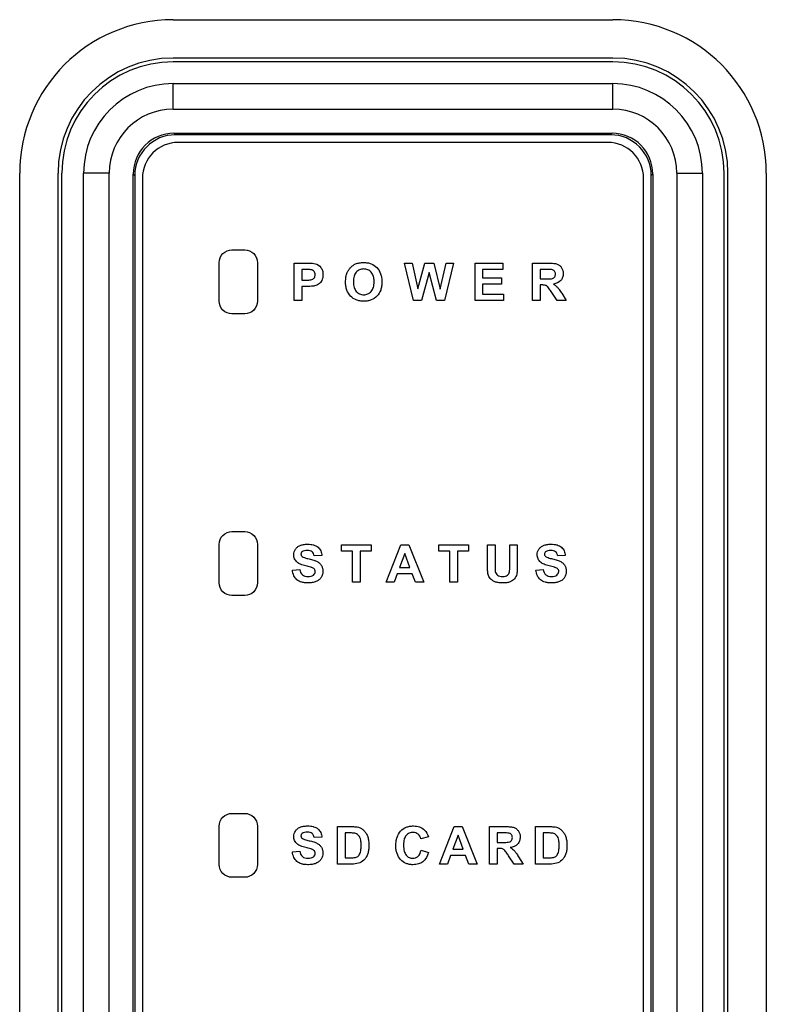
# Model space of a CAD drawing. Header units: millimetres. Extents: x 0 to 594, y 0 to 420.
# Tile 8 of 31: x 223 to 252, y 234 to 272. Entities that reach past the tile are written whole.
import ezdxf

# ---------------------------------------------------------------- set-up
doc = ezdxf.new("R2010")
doc.units = ezdxf.units.MM
doc.header["$LTSCALE"] = 46.2
for name, color, linetype in [('RP_BOTTOM_CASE-SHAPE', 7, 'CONTINUOUS'), ('RP_TOP_CASE-SHAPE', 7, 'CONTINUOUS'), ('SHEET-RP_FR-SHAPE', 7, 'CONTINUOUS')]:
    doc.layers.add(name, color=color, linetype=linetype)

msp = doc.modelspace()

# ---------------------------------------------------------------- linework, layer by layer
at = {"layer": 'RP_BOTTOM_CASE-SHAPE', "color": 7, "linetype": 'Continuous'}
for p, q in [((245.989, 270.375), (228.789, 270.375)), ((228.789, 268.525), (228.789, 269.525)), ((228.789, 269.525), (245.989, 269.525)), ((245.989, 268.525), (245.989, 269.525)), ((228.789, 268.525), (245.989, 268.525)), ((228.821, 267.586), (228.883, 267.525)), ((228.821, 267.586), (245.956, 267.586)), ((245.956, 267.586), (245.895, 267.525)), ((245.895, 267.525), (228.883, 267.525)), ((224.439, 140.775), (224.439, 266.025)), ((225.289, 140.775), (225.289, 266.025)), ((226.289, 266.025), (225.289, 266.025)), ((226.289, 147.325), (226.289, 266.025)), ((248.489, 266.025), (248.489, 147.325)), ((248.489, 266.025), (249.489, 266.025)), ((249.489, 266.025), (249.489, 140.775)), ((250.339, 140.775), (250.339, 266.025)), ((227.227, 157.308), (227.227, 265.992)), ((227.227, 265.992), (227.289, 265.931)), ((227.289, 265.931), (227.289, 157.369)), ((247.55, 265.992), (247.489, 265.931)), ((247.489, 157.369), (247.489, 265.931)), ((247.55, 265.992), (247.55, 157.308))]:
    msp.add_line(p, q, dxfattribs=at)
for centre, radius, start, end in [((228.789, 266.025), 4.35, 90, 180), ((245.989, 266.025), 4.35, 0, 90), ((228.789, 266.025), 3.5, 90, 180), ((245.989, 266.025), 3.5, 0, 90), ((228.789, 266.025), 2.5, 90, 180), ((245.989, 266.025), 2.5, 0, 90)]:
    msp.add_arc(centre, radius, start, end, dxfattribs=at)
for centre, major_axis, start_param, end_param in [((228.834, 265.98), (1.14, -1.14), 2.359993, 3.923193), ((245.944, 265.98), (1.14, 1.14), -0.7816, 0.7816), ((228.895, 265.919), (1.14, -1.14), 2.359993, 3.923193), ((245.883, 265.919), (1.14, 1.14), -0.7816, 0.7816)]:
    msp.add_ellipse(centre, major_axis=major_axis, ratio=0.992433, start_param=start_param, end_param=end_param, dxfattribs=at)
at = {"layer": 'RP_TOP_CASE-SHAPE', "color": 7, "linetype": 'Continuous'}
for p, q in [((228.789, 272.025), (245.989, 272.025)), ((245.989, 270.525), (228.789, 270.525)), ((222.789, 140.775), (222.789, 266.025)), ((224.289, 140.775), (224.289, 266.025)), ((250.489, 140.775), (250.489, 266.025)), ((251.989, 266.025), (251.989, 140.775))]:
    msp.add_line(p, q, dxfattribs=at)
for centre, radius, start, end in [((228.789, 266.025), 6, 90, 180), ((245.989, 266.025), 6, 0, 90), ((228.789, 266.025), 4.5, 90, 180), ((245.989, 266.025), 4.5, 0, 90)]:
    msp.add_arc(centre, radius, start, end, dxfattribs=at)
at = {"layer": 'SHEET-RP_FR-SHAPE', "color": 7, "linetype": 'Continuous'}
for p, q in [((245.789, 267.225), (228.989, 267.225)), ((227.589, 265.825), (227.589, 157.475)), ((247.189, 157.475), (247.189, 265.825)), ((231.089, 263.025), (231.589, 263.025)), ((230.589, 261.025), (230.589, 262.525)), ((232.089, 262.525), (232.089, 261.025)), ((233.529, 261.043), (233.529, 262.507)), ((233.529, 262.507), (234.004, 262.507)), ((233.824, 262.259), (233.824, 261.844)), ((233.967, 262.259), (233.824, 262.259)), ((238.187, 261.043), (237.838, 262.507)), ((237.838, 262.507), (238.14, 262.507)), ((238.14, 262.507), (238.361, 261.501)), ((238.361, 261.501), (238.629, 262.507)), ((238.629, 262.507), (238.981, 262.507)), ((238.981, 262.507), (239.237, 261.484)), ((239.237, 261.484), (239.462, 262.507)), ((239.76, 262.507), (239.404, 261.043)), ((239.462, 262.507), (239.76, 262.507)), ((240.596, 261.043), (240.596, 262.507)), ((240.596, 262.507), (241.682, 262.507)), ((240.892, 262.259), (240.892, 261.935)), ((241.682, 262.259), (240.892, 262.259)), ((241.682, 262.507), (241.682, 262.259)), ((242.849, 261.043), (242.849, 262.507)), ((242.849, 262.507), (243.472, 262.507)), ((243.145, 262.259), (243.145, 261.888)), ((243.376, 262.259), (243.145, 262.259)), ((233.824, 261.844), (233.986, 261.844)), ((238.799, 262.138), (238.508, 261.043)), ((239.091, 261.043), (238.799, 262.138)), ((240.892, 261.935), (241.627, 261.935)), ((241.627, 261.935), (241.627, 261.688)), ((243.145, 261.888), (243.364, 261.888)), ((233.824, 261.595), (233.824, 261.043)), ((234.017, 261.595), (233.824, 261.595)), ((240.892, 261.688), (240.892, 261.289)), ((241.627, 261.688), (240.892, 261.688)), ((243.145, 261.654), (243.145, 261.043)), ((243.205, 261.654), (243.145, 261.654)), ((233.824, 261.043), (233.529, 261.043)), ((238.508, 261.043), (238.187, 261.043)), ((239.404, 261.043), (239.091, 261.043)), ((241.71, 261.043), (240.596, 261.043)), ((240.892, 261.289), (241.71, 261.289)), ((241.71, 261.289), (241.71, 261.043)), ((243.145, 261.043), (242.849, 261.043)), ((243.813, 261.043), (243.599, 261.361)), ((244.166, 261.043), (243.813, 261.043)), ((243.987, 261.328), (244.166, 261.043)), ((231.589, 260.525), (231.089, 260.525)), ((231.089, 252.011), (231.589, 252.011)), ((230.589, 250.011), (230.589, 251.511)), ((232.089, 251.511), (232.089, 250.011)), ((235.372, 251.246), (235.372, 251.493)), ((235.372, 251.493), (236.536, 251.493)), ((236.536, 251.493), (236.536, 251.246)), ((237.123, 250.029), (237.694, 251.493)), ((237.694, 251.493), (238.007, 251.493)), ((238.007, 251.493), (238.593, 250.029)), ((239.18, 251.246), (239.18, 251.493)), ((239.18, 251.493), (240.344, 251.493)), ((240.344, 251.493), (240.344, 251.246)), ((241.083, 250.712), (241.083, 251.493)), ((241.083, 251.493), (241.379, 251.493)), ((241.379, 251.493), (241.379, 250.7)), ((241.955, 250.683), (241.955, 251.493)), ((241.955, 251.493), (242.251, 251.493)), ((242.251, 251.493), (242.251, 250.724)), ((234.603, 251.075), (234.307, 251.062)), ((235.806, 251.246), (235.372, 251.246)), ((235.806, 250.029), (235.806, 251.246)), ((236.102, 251.246), (236.102, 250.029)), ((236.536, 251.246), (236.102, 251.246)), ((237.847, 251.152), (237.649, 250.608)), ((238.048, 250.608), (237.847, 251.152)), ((239.615, 251.246), (239.18, 251.246)), ((239.615, 250.029), (239.615, 251.246)), ((239.911, 251.246), (239.911, 250.029)), ((240.344, 251.246), (239.911, 251.246)), ((244.125, 251.075), (243.829, 251.062)), ((237.649, 250.608), (238.048, 250.608)), ((233.454, 250.505), (233.742, 250.533)), ((237.558, 250.361), (237.437, 250.029)), ((238.143, 250.361), (237.558, 250.361)), ((238.271, 250.029), (238.143, 250.361)), ((242.976, 250.505), (243.263, 250.533)), ((236.102, 250.029), (235.806, 250.029)), ((237.437, 250.029), (237.123, 250.029)), ((238.593, 250.029), (238.271, 250.029)), ((239.911, 250.029), (239.615, 250.029)), ((231.589, 249.511), (231.089, 249.511)), ((231.089, 240.996), (231.589, 240.996)), ((230.589, 238.996), (230.589, 240.496)), ((232.089, 240.496), (232.089, 238.996)), ((235.22, 239.014), (235.22, 240.479)), ((235.22, 240.479), (235.761, 240.479)), ((235.516, 240.231), (235.516, 239.261)), ((235.649, 240.231), (235.516, 240.231)), ((239.208, 239.014), (239.778, 240.479)), ((239.778, 240.479), (240.091, 240.479)), ((240.091, 240.479), (240.677, 239.014)), ((241.163, 239.014), (241.163, 240.479)), ((241.163, 240.479), (241.785, 240.479)), ((241.458, 240.231), (241.458, 239.859)), ((241.689, 240.231), (241.458, 240.231)), ((242.965, 239.014), (242.965, 240.479)), ((242.965, 240.479), (243.506, 240.479)), ((243.261, 240.231), (243.261, 239.261)), ((243.394, 240.231), (243.261, 240.231)), ((234.603, 240.06), (234.307, 240.047)), ((238.771, 240.075), (238.478, 240.005)), ((239.931, 240.137), (239.733, 239.594)), ((240.133, 239.594), (239.931, 240.137)), ((241.458, 239.859), (241.677, 239.859)), ((233.454, 239.491), (233.742, 239.519)), ((238.488, 239.553), (238.775, 239.462)), ((239.733, 239.594), (240.133, 239.594)), ((241.458, 239.626), (241.458, 239.014)), ((241.518, 239.626), (241.458, 239.626)), ((235.516, 239.261), (235.737, 239.261)), ((239.643, 239.347), (239.522, 239.014)), ((240.228, 239.347), (239.643, 239.347)), ((240.356, 239.014), (240.228, 239.347)), ((242.126, 239.014), (241.912, 239.333)), ((242.3, 239.3), (242.479, 239.014)), ((243.261, 239.261), (243.482, 239.261)), ((235.777, 239.014), (235.22, 239.014)), ((239.522, 239.014), (239.208, 239.014)), ((240.677, 239.014), (240.356, 239.014)), ((241.458, 239.014), (241.163, 239.014)), ((242.479, 239.014), (242.126, 239.014)), ((243.522, 239.014), (242.965, 239.014)), ((231.589, 238.496), (231.089, 238.496))]:
    msp.add_line(p, q, dxfattribs=at)
for centre, start, end in [((228.989, 265.825), 90, 180), ((245.789, 265.825), 0, 90)]:
    msp.add_arc(centre, 1.4, start, end, dxfattribs=at)
for points, knots in [([(230.589, 262.525), (230.589, 262.653), (230.695, 262.918), (230.961, 263.025), (231.089, 263.025)], [0, 0, 0, 0, 0.5, 1, 1, 1, 1]), ([(231.589, 263.025), (231.716, 263.025), (231.982, 262.918), (232.089, 262.653), (232.089, 262.525)], [0, 0, 0, 0, 0.500006, 1, 1, 1, 1]), ([(235.534, 261.766), (235.534, 261.802), (235.536, 261.871), (235.552, 261.998), (235.588, 262.127), (235.657, 262.25), (235.734, 262.344), (235.824, 262.422), (235.937, 262.484), (236.078, 262.524), (236.237, 262.536), (236.393, 262.525), (236.577, 262.476), (236.778, 262.344), (236.902, 262.134), (236.948, 261.937), (236.955, 261.83), (236.955, 261.773)], [0, 0, 0, 0, 0.045558, 0.087561, 0.162954, 0.214558, 0.266437, 0.317032, 0.364944, 0.430166, 0.501864, 0.567412, 0.627996, 0.743537, 0.862756, 0.928055, 1, 1, 1, 1]), ([(233.986, 261.844), (234.035, 261.844), (234.113, 261.846), (234.213, 261.859), (234.274, 261.894), (234.329, 261.952), (234.352, 262.038), (234.34, 262.125), (234.303, 262.187), (234.247, 262.231), (234.177, 262.253), (234.083, 262.258), (234.012, 262.259), (233.967, 262.259)], [0, 0, 0, 0, 0.151305, 0.244015, 0.306347, 0.366659, 0.48953, 0.5659, 0.636941, 0.707286, 0.779204, 0.862067, 1, 1, 1, 1]), ([(234.004, 262.507), (234.045, 262.507), (234.162, 262.505), (234.281, 262.505), (234.355, 262.485)], [0, 0, 0, 0, 0.349425, 1, 1, 1, 1]), ([(234.355, 262.485), (234.437, 262.464), (234.556, 262.381), (234.64, 262.212), (234.655, 262.068), (234.645, 261.937), (234.598, 261.802), (234.491, 261.679), (234.379, 261.628), (234.324, 261.616)], [0, 0, 0, 0, 0.221718, 0.34495, 0.484285, 0.592812, 0.68765, 0.853373, 1, 1, 1, 1]), ([(236.649, 261.804), (236.648, 261.835), (236.643, 261.901), (236.62, 262.024), (236.553, 262.16), (236.412, 262.262), (236.245, 262.289), (236.078, 262.261), (235.935, 262.159), (235.869, 262.021), (235.843, 261.89), (235.839, 261.816), (235.839, 261.776)], [0, 0, 0, 0, 0.066083, 0.138791, 0.262137, 0.373001, 0.490142, 0.60765, 0.719692, 0.843853, 0.917076, 1, 1, 1, 1]), ([(243.364, 261.888), (243.422, 261.888), (243.51, 261.89), (243.618, 261.897), (243.678, 261.928), (243.716, 261.967), (243.739, 262.019), (243.745, 262.08), (243.737, 262.143), (243.696, 262.22), (243.633, 262.248), (243.592, 262.254)], [0, 0, 0, 0, 0.233315, 0.360323, 0.432216, 0.502261, 0.57569, 0.658031, 0.749279, 0.830826, 1, 1, 1, 1]), ([(243.592, 262.254), (243.583, 262.256), (243.511, 262.26), (243.439, 262.259), (243.376, 262.259)], [0, 0, 0, 0, 0.1257, 1, 1, 1, 1]), ([(243.472, 262.507), (243.539, 262.507), (243.654, 262.503), (243.805, 262.479), (243.914, 262.417), (243.989, 262.329), (244.037, 262.219), (244.053, 262.087), (244.033, 261.947), (243.927, 261.764), (243.766, 261.704), (243.661, 261.689)], [0, 0, 0, 0, 0.142405, 0.241816, 0.319369, 0.399062, 0.482093, 0.568922, 0.675967, 0.775516, 1, 1, 1, 1]), ([(236.955, 261.773), (236.955, 261.717), (236.948, 261.61), (236.902, 261.414), (236.779, 261.205), (236.58, 261.074), (236.396, 261.025), (236.246, 261.014), (236.095, 261.025), (235.91, 261.073), (235.71, 261.204), (235.587, 261.411), (235.541, 261.605), (235.534, 261.711), (235.534, 261.766)], [0, 0, 0, 0, 0.072137, 0.137671, 0.257479, 0.373634, 0.434561, 0.500475, 0.567167, 0.62861, 0.744955, 0.864057, 0.928903, 1, 1, 1, 1]), ([(235.839, 261.776), (235.839, 261.737), (235.843, 261.663), (235.871, 261.532), (235.939, 261.395), (236.08, 261.29), (236.245, 261.26), (236.41, 261.29), (236.55, 261.394), (236.619, 261.532), (236.645, 261.665), (236.649, 261.748), (236.649, 261.796), (236.649, 261.804)], [0, 0, 0, 0, 0.079083, 0.149491, 0.270613, 0.38002, 0.491081, 0.601802, 0.710235, 0.83205, 0.90333, 0.984052, 1, 1, 1, 1]), ([(234.324, 261.616), (234.305, 261.612), (234.203, 261.597), (234.1, 261.595), (234.017, 261.595)], [0, 0, 0, 0, 0.193217, 1, 1, 1, 1]), ([(243.599, 261.361), (243.567, 261.408), (243.517, 261.481), (243.454, 261.569), (243.402, 261.615), (243.325, 261.655), (243.255, 261.654), (243.205, 261.654)], [0, 0, 0, 0, 0.322272, 0.506875, 0.616226, 0.713861, 1, 1, 1, 1]), ([(243.661, 261.689), (243.691, 261.671), (243.747, 261.634), (243.827, 261.563), (243.904, 261.459), (243.957, 261.377), (243.987, 261.328)], [0, 0, 0, 0, 0.213973, 0.4078, 0.648195, 1, 1, 1, 1]), ([(231.089, 260.525), (230.961, 260.525), (230.695, 260.632), (230.589, 260.897), (230.589, 261.025)], [0, 0, 0, 0, 0.5, 1, 1, 1, 1]), ([(232.089, 261.025), (232.089, 260.897), (231.982, 260.632), (231.716, 260.525), (231.589, 260.525)], [0, 0, 0, 0, 0.499994, 1, 1, 1, 1]), ([(230.589, 251.511), (230.589, 251.638), (230.695, 251.904), (230.961, 252.011), (231.089, 252.011)], [0, 0, 0, 0, 0.5, 1, 1, 1, 1]), ([(231.589, 252.011), (231.716, 252.011), (231.982, 251.904), (232.089, 251.638), (232.089, 251.511)], [0, 0, 0, 0, 0.500006, 1, 1, 1, 1]), ([(233.975, 250.67), (233.907, 250.687), (233.789, 250.721), (233.631, 250.809), (233.53, 250.943), (233.491, 251.128), (233.542, 251.297), (233.646, 251.411), (233.756, 251.474), (233.891, 251.512), (234.032, 251.521), (234.159, 251.515), (234.231, 251.502), (234.261, 251.494)], [0, 0, 0, 0, 0.127308, 0.21906, 0.319639, 0.417929, 0.548844, 0.618059, 0.691438, 0.773573, 0.867627, 0.945134, 1, 1, 1, 1]), ([(234.261, 251.494), (234.268, 251.492), (234.339, 251.473), (234.461, 251.413), (234.577, 251.259), (234.601, 251.137), (234.603, 251.075)], [0, 0, 0, 0, 0.039418, 0.376338, 0.680113, 1, 1, 1, 1]), ([(243.497, 250.67), (243.428, 250.687), (243.311, 250.721), (243.153, 250.809), (243.051, 250.943), (243.012, 251.128), (243.063, 251.297), (243.167, 251.411), (243.277, 251.474), (243.412, 251.512), (243.554, 251.521), (243.68, 251.515), (243.753, 251.502), (243.782, 251.494)], [0, 0, 0, 0, 0.127301, 0.219061, 0.319641, 0.417932, 0.548854, 0.618063, 0.691433, 0.773577, 0.867623, 0.945132, 1, 1, 1, 1]), ([(243.782, 251.494), (243.79, 251.492), (243.86, 251.473), (243.983, 251.413), (244.098, 251.259), (244.122, 251.137), (244.125, 251.075)], [0, 0, 0, 0, 0.039418, 0.376378, 0.680127, 1, 1, 1, 1]), ([(234.307, 251.062), (234.297, 251.121), (234.261, 251.218), (234.141, 251.268), (234.037, 251.277), (233.929, 251.267), (233.845, 251.233), (233.797, 251.184), (233.788, 251.141), (233.79, 251.117), (233.791, 251.111)], [0, 0, 0, 0, 0.254597, 0.375715, 0.529944, 0.692073, 0.826134, 0.900422, 0.973972, 1, 1, 1, 1]), ([(233.791, 251.111), (233.793, 251.101), (233.802, 251.074), (233.845, 251.024), (233.954, 250.982), (234.046, 250.957), (234.105, 250.943)], [0, 0, 0, 0, 0.082936, 0.223561, 0.510632, 1, 1, 1, 1]), ([(243.829, 251.062), (243.819, 251.121), (243.783, 251.218), (243.662, 251.268), (243.558, 251.277), (243.451, 251.267), (243.367, 251.233), (243.319, 251.184), (243.31, 251.141), (243.312, 251.117), (243.313, 251.111)], [0, 0, 0, 0, 0.254595, 0.375735, 0.529988, 0.692072, 0.826128, 0.900428, 0.973974, 1, 1, 1, 1]), ([(243.313, 251.111), (243.315, 251.101), (243.323, 251.074), (243.366, 251.024), (243.475, 250.982), (243.568, 250.957), (243.627, 250.943)], [0, 0, 0, 0, 0.082929, 0.223573, 0.510609, 1, 1, 1, 1]), ([(234.105, 250.943), (234.168, 250.928), (234.277, 250.899), (234.418, 250.847), (234.519, 250.778), (234.592, 250.69), (234.637, 250.58), (234.65, 250.457), (234.633, 250.331), (234.579, 250.216), (234.494, 250.117), (234.374, 250.048), (234.226, 250.01), (234.073, 250), (233.948, 250.006), (233.881, 250.018), (233.858, 250.023)], [0, 0, 0, 0, 0.106144, 0.183511, 0.244793, 0.304416, 0.366621, 0.436641, 0.503754, 0.572041, 0.641578, 0.713468, 0.794689, 0.890353, 0.9617, 1, 1, 1, 1]), ([(234.212, 250.606), (234.201, 250.61), (234.123, 250.634), (234.043, 250.653), (233.975, 250.67)], [0, 0, 0, 0, 0.146722, 1, 1, 1, 1]), ([(234.347, 250.478), (234.343, 250.502), (234.316, 250.565), (234.251, 250.592), (234.212, 250.606)], [0, 0, 0, 0, 0.36129, 1, 1, 1, 1]), ([(242.251, 250.724), (242.251, 250.649), (242.248, 250.525), (242.235, 250.364), (242.198, 250.251), (242.142, 250.164), (242.063, 250.095), (241.962, 250.041), (241.833, 250.009), (241.675, 250.001), (241.515, 250.008), (241.372, 250.043), (241.269, 250.103), (241.193, 250.174), (241.14, 250.254), (241.101, 250.362), (241.087, 250.516), (241.083, 250.64), (241.083, 250.712)], [0, 0, 0, 0, 0.103683, 0.172183, 0.221012, 0.266868, 0.313373, 0.364063, 0.423415, 0.496036, 0.581182, 0.645046, 0.696504, 0.743598, 0.787349, 0.82815, 0.900594, 1, 1, 1, 1]), ([(241.379, 250.7), (241.379, 250.671), (241.38, 250.59), (241.379, 250.507), (241.39, 250.455)], [0, 0, 0, 0, 0.351439, 1, 1, 1, 1]), ([(241.39, 250.455), (241.401, 250.4), (241.452, 250.316), (241.569, 250.263), (241.675, 250.253), (241.78, 250.261), (241.865, 250.301), (241.92, 250.362), (241.948, 250.442), (241.953, 250.55), (241.955, 250.633), (241.955, 250.683)], [0, 0, 0, 0, 0.174746, 0.270936, 0.385473, 0.499472, 0.590012, 0.668837, 0.744396, 0.847058, 1, 1, 1, 1]), ([(243.627, 250.943), (243.69, 250.928), (243.799, 250.899), (243.94, 250.847), (244.041, 250.778), (244.114, 250.69), (244.159, 250.58), (244.171, 250.457), (244.155, 250.331), (244.101, 250.216), (244.016, 250.117), (243.896, 250.048), (243.747, 250.01), (243.595, 250), (243.469, 250.006), (243.403, 250.018), (243.38, 250.023)], [0, 0, 0, 0, 0.106139, 0.183513, 0.244789, 0.304407, 0.366615, 0.436638, 0.503753, 0.572047, 0.64158, 0.713477, 0.794691, 0.890345, 0.961697, 1, 1, 1, 1]), ([(243.734, 250.606), (243.723, 250.61), (243.644, 250.634), (243.565, 250.653), (243.497, 250.67)], [0, 0, 0, 0, 0.146665, 1, 1, 1, 1]), ([(243.869, 250.478), (243.865, 250.502), (243.838, 250.565), (243.773, 250.592), (243.734, 250.606)], [0, 0, 0, 0, 0.361207, 1, 1, 1, 1]), ([(233.858, 250.023), (233.843, 250.026), (233.762, 250.048), (233.623, 250.117), (233.496, 250.291), (233.463, 250.431), (233.454, 250.505)], [0, 0, 0, 0, 0.06956, 0.373873, 0.66699, 1, 1, 1, 1]), ([(233.742, 250.533), (233.756, 250.455), (233.802, 250.335), (233.944, 250.261), (234.063, 250.248), (234.18, 250.259), (234.299, 250.314), (234.354, 250.408), (234.349, 250.47), (234.347, 250.478)], [0, 0, 0, 0, 0.271273, 0.392657, 0.532389, 0.676541, 0.791787, 0.97331, 1, 1, 1, 1]), ([(243.38, 250.023), (243.365, 250.026), (243.283, 250.048), (243.145, 250.117), (243.018, 250.291), (242.984, 250.431), (242.976, 250.505)], [0, 0, 0, 0, 0.069565, 0.373861, 0.666993, 1, 1, 1, 1]), ([(243.263, 250.533), (243.277, 250.455), (243.323, 250.335), (243.465, 250.261), (243.584, 250.248), (243.702, 250.259), (243.821, 250.314), (243.875, 250.408), (243.87, 250.47), (243.869, 250.478)], [0, 0, 0, 0, 0.271275, 0.392691, 0.532428, 0.676547, 0.791789, 0.973313, 1, 1, 1, 1]), ([(231.089, 249.511), (230.961, 249.511), (230.695, 249.617), (230.589, 249.883), (230.589, 250.011)], [0, 0, 0, 0, 0.5, 1, 1, 1, 1]), ([(232.089, 250.011), (232.089, 249.883), (231.982, 249.617), (231.716, 249.511), (231.589, 249.511)], [0, 0, 0, 0, 0.499994, 1, 1, 1, 1]), ([(230.589, 240.496), (230.589, 240.624), (230.695, 240.889), (230.961, 240.996), (231.089, 240.996)], [0, 0, 0, 0, 0.5, 1, 1, 1, 1]), ([(231.589, 240.996), (231.716, 240.996), (231.982, 240.889), (232.089, 240.624), (232.089, 240.496)], [0, 0, 0, 0, 0.500006, 1, 1, 1, 1]), ([(233.975, 239.656), (233.907, 239.673), (233.789, 239.707), (233.631, 239.795), (233.53, 239.928), (233.491, 240.113), (233.542, 240.282), (233.646, 240.397), (233.756, 240.46), (233.891, 240.497), (234.032, 240.507), (234.159, 240.5), (234.231, 240.487), (234.261, 240.48)], [0, 0, 0, 0, 0.127308, 0.21906, 0.319639, 0.417929, 0.548844, 0.618059, 0.691438, 0.773573, 0.867627, 0.945134, 1, 1, 1, 1]), ([(234.307, 240.047), (234.297, 240.107), (234.261, 240.203), (234.141, 240.254), (234.037, 240.262), (233.929, 240.253), (233.845, 240.219), (233.797, 240.169), (233.788, 240.127), (233.79, 240.103), (233.791, 240.097)], [0, 0, 0, 0, 0.254597, 0.375715, 0.529944, 0.692073, 0.826134, 0.900422, 0.973972, 1, 1, 1, 1]), ([(234.261, 240.48), (234.268, 240.478), (234.339, 240.459), (234.461, 240.399), (234.577, 240.245), (234.601, 240.122), (234.603, 240.06)], [0, 0, 0, 0, 0.039418, 0.376338, 0.680113, 1, 1, 1, 1]), ([(235.737, 239.261), (235.797, 239.261), (235.882, 239.26), (235.981, 239.296), (236.065, 239.351), (236.114, 239.463), (236.139, 239.604), (236.144, 239.745), (236.139, 239.883), (236.118, 240), (236.081, 240.086), (236.032, 240.15), (235.967, 240.195), (235.888, 240.221), (235.78, 240.23), (235.699, 240.231), (235.649, 240.231)], [0, 0, 0, 0, 0.113984, 0.158444, 0.199732, 0.302119, 0.3774, 0.474162, 0.569651, 0.641322, 0.697634, 0.746989, 0.794384, 0.845245, 0.903918, 1, 1, 1, 1]), ([(235.761, 240.479), (235.814, 240.479), (235.908, 240.476), (236.044, 240.455), (236.162, 240.403), (236.265, 240.319), (236.347, 240.209), (236.407, 240.075), (236.442, 239.913), (236.451, 239.74), (236.442, 239.571), (236.407, 239.415), (236.344, 239.278), (236.233, 239.131), (236.034, 239.025), (235.865, 239.014), (235.777, 239.014)], [0, 0, 0, 0, 0.070392, 0.122491, 0.179553, 0.23639, 0.295181, 0.357243, 0.427388, 0.510233, 0.583841, 0.648045, 0.717569, 0.781005, 0.885121, 1, 1, 1, 1]), ([(237.537, 240.028), (237.54, 240.038), (237.571, 240.138), (237.669, 240.312), (237.863, 240.446), (238.041, 240.496), (238.179, 240.507), (238.311, 240.498), (238.464, 240.459), (238.659, 240.344), (238.743, 240.174), (238.771, 240.075)], [0, 0, 0, 0, 0.018988, 0.189939, 0.351671, 0.434887, 0.524237, 0.602262, 0.674681, 0.812497, 1, 1, 1, 1]), ([(238.478, 240.005), (238.463, 240.074), (238.406, 240.174), (238.279, 240.241), (238.156, 240.258), (238.019, 240.233), (237.889, 240.136), (237.83, 240.003), (237.808, 239.872), (237.802, 239.753), (237.808, 239.633), (237.82, 239.554), (237.829, 239.518)], [0, 0, 0, 0, 0.154513, 0.231043, 0.31223, 0.422926, 0.530383, 0.656227, 0.733833, 0.823628, 0.918637, 1, 1, 1, 1]), ([(241.677, 239.859), (241.735, 239.859), (241.823, 239.862), (241.931, 239.869), (241.991, 239.899), (242.029, 239.938), (242.052, 239.99), (242.058, 240.051), (242.051, 240.115), (242.009, 240.191), (241.946, 240.219), (241.905, 240.226)], [0, 0, 0, 0, 0.233329, 0.360299, 0.432224, 0.502266, 0.575676, 0.657971, 0.749253, 0.830797, 1, 1, 1, 1]), ([(241.905, 240.226), (241.896, 240.227), (241.824, 240.231), (241.752, 240.231), (241.689, 240.231)], [0, 0, 0, 0, 0.125608, 1, 1, 1, 1]), ([(241.785, 240.479), (241.853, 240.479), (241.967, 240.475), (242.119, 240.45), (242.227, 240.389), (242.302, 240.301), (242.351, 240.191), (242.366, 240.059), (242.347, 239.918), (242.241, 239.736), (242.079, 239.676), (241.974, 239.661)], [0, 0, 0, 0, 0.142388, 0.241818, 0.319374, 0.399085, 0.482103, 0.56894, 0.675965, 0.775513, 1, 1, 1, 1]), ([(243.482, 239.261), (243.542, 239.261), (243.627, 239.26), (243.726, 239.296), (243.81, 239.351), (243.86, 239.463), (243.884, 239.604), (243.889, 239.745), (243.885, 239.883), (243.864, 240), (243.827, 240.086), (243.777, 240.15), (243.712, 240.195), (243.633, 240.221), (243.525, 240.23), (243.444, 240.231), (243.394, 240.231)], [0, 0, 0, 0, 0.113985, 0.158446, 0.199734, 0.302122, 0.377401, 0.474164, 0.569654, 0.641324, 0.697642, 0.746988, 0.79439, 0.845245, 0.903917, 1, 1, 1, 1]), ([(243.506, 240.479), (243.56, 240.479), (243.653, 240.476), (243.79, 240.455), (243.907, 240.403), (244.01, 240.319), (244.092, 240.209), (244.152, 240.075), (244.187, 239.913), (244.196, 239.74), (244.188, 239.571), (244.152, 239.415), (244.089, 239.278), (243.978, 239.131), (243.779, 239.025), (243.61, 239.014), (243.522, 239.014)], [0, 0, 0, 0, 0.070392, 0.122489, 0.179553, 0.23639, 0.295181, 0.357243, 0.427388, 0.510234, 0.583842, 0.648046, 0.717572, 0.781004, 0.885121, 1, 1, 1, 1]), ([(233.791, 240.097), (233.793, 240.086), (233.802, 240.059), (233.845, 240.01), (233.954, 239.968), (234.046, 239.942), (234.105, 239.928)], [0, 0, 0, 0, 0.082936, 0.223561, 0.510632, 1, 1, 1, 1]), ([(234.105, 239.928), (234.168, 239.913), (234.277, 239.885), (234.418, 239.832), (234.519, 239.763), (234.592, 239.676), (234.637, 239.565), (234.65, 239.443), (234.633, 239.316), (234.579, 239.201), (234.494, 239.103), (234.374, 239.034), (234.226, 238.995), (234.073, 238.985), (233.948, 238.992), (233.881, 239.003), (233.858, 239.008)], [0, 0, 0, 0, 0.106144, 0.183511, 0.244793, 0.304416, 0.366621, 0.436641, 0.503754, 0.572041, 0.641578, 0.713468, 0.794689, 0.890353, 0.9617, 1, 1, 1, 1]), ([(238.775, 239.462), (238.738, 239.327), (238.633, 239.128), (238.412, 239.021), (238.277, 238.994), (238.158, 238.986), (238.029, 238.997), (237.858, 239.047), (237.669, 239.179), (237.551, 239.382), (237.506, 239.574), (237.496, 239.737), (237.506, 239.891), (237.526, 239.988), (237.537, 240.028)], [0, 0, 0, 0, 0.185902, 0.272441, 0.319007, 0.369276, 0.431421, 0.489987, 0.605984, 0.728107, 0.794597, 0.867542, 0.944437, 1, 1, 1, 1]), ([(233.858, 239.008), (233.843, 239.012), (233.762, 239.033), (233.623, 239.102), (233.496, 239.277), (233.463, 239.417), (233.454, 239.491)], [0, 0, 0, 0, 0.06956, 0.373873, 0.66699, 1, 1, 1, 1]), ([(233.742, 239.519), (233.756, 239.441), (233.802, 239.321), (233.944, 239.246), (234.063, 239.234), (234.18, 239.245), (234.299, 239.299), (234.354, 239.393), (234.349, 239.456), (234.347, 239.464)], [0, 0, 0, 0, 0.271273, 0.392657, 0.532389, 0.676541, 0.791787, 0.97331, 1, 1, 1, 1]), ([(234.212, 239.592), (234.201, 239.596), (234.123, 239.619), (234.043, 239.639), (233.975, 239.656)], [0, 0, 0, 0, 0.146722, 1, 1, 1, 1]), ([(234.347, 239.464), (234.343, 239.487), (234.316, 239.55), (234.251, 239.578), (234.212, 239.592)], [0, 0, 0, 0, 0.36129, 1, 1, 1, 1]), ([(237.829, 239.518), (237.844, 239.461), (237.887, 239.359), (238.015, 239.26), (238.152, 239.235), (238.275, 239.253), (238.418, 239.34), (238.469, 239.466), (238.488, 239.553)], [0, 0, 0, 0, 0.183397, 0.335443, 0.490708, 0.607351, 0.721401, 1, 1, 1, 1]), ([(241.912, 239.333), (241.881, 239.38), (241.83, 239.453), (241.767, 239.54), (241.716, 239.586), (241.638, 239.627), (241.568, 239.626), (241.518, 239.626)], [0, 0, 0, 0, 0.322247, 0.506844, 0.616187, 0.713818, 1, 1, 1, 1]), ([(241.974, 239.661), (242.004, 239.643), (242.06, 239.606), (242.14, 239.534), (242.217, 239.431), (242.27, 239.349), (242.3, 239.3)], [0, 0, 0, 0, 0.214007, 0.407902, 0.64823, 1, 1, 1, 1]), ([(231.089, 238.496), (230.961, 238.496), (230.695, 238.603), (230.589, 238.868), (230.589, 238.996)], [0, 0, 0, 0, 0.5, 1, 1, 1, 1]), ([(232.089, 238.996), (232.089, 238.868), (231.982, 238.603), (231.716, 238.496), (231.589, 238.496)], [0, 0, 0, 0, 0.499994, 1, 1, 1, 1])]:
    msp.add_open_spline(points, degree=3, knots=knots, dxfattribs=at)

doc.saveas('drawing.dxf')
